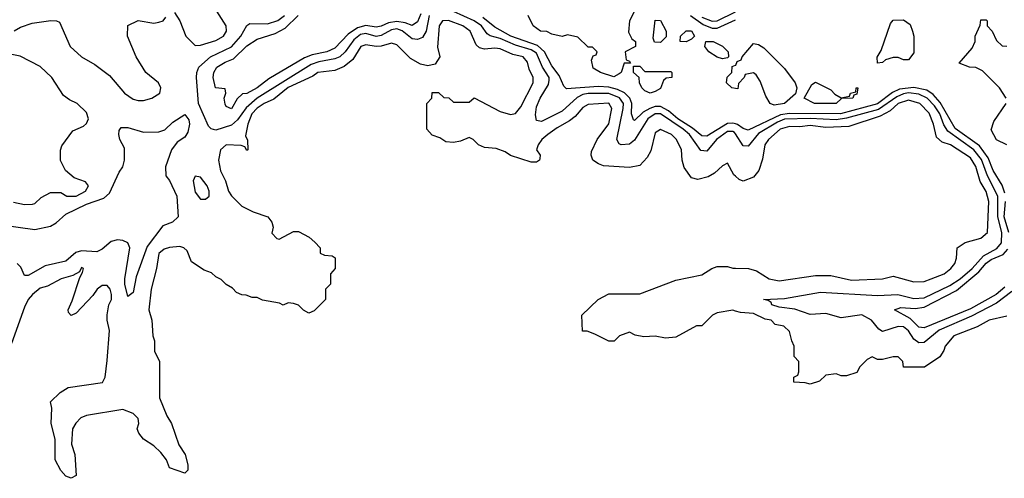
# Model space of a CAD drawing. Header units: inches. Extents: x 2710751 to 2829008, y 857003 to 965602.
# Tile 62 of 256: x 2737231 to 2741041, y 870918 to 872694. Entities that reach past the tile are written whole.
import ezdxf

# ---------------------------------------------------------------- set-up
doc = ezdxf.new("R2010")
doc.units = ezdxf.units.IN
doc.header["$MEASUREMENT"] = 0
doc.layers.add('C7837', color=7, linetype='Continuous')
doc.layers.add('C7847', color=7, linetype='Continuous')

msp = doc.modelspace()

# ---------------------------------------------------------------- linework, layer by layer
at = {"layer": 'C7837', "color": 2}
for points, elevation in [([(2737830, 872722), (2737851, 872690), (2737874, 872630), (2737910, 872594), (2737930, 872595.5), (2737990, 872613.4), (2738019.3, 872630), (2738031.8, 872650), (2738029.3, 872670), (2737975.5, 872755.5)], 14), ([(2740000, 872251.7), (2739996.8, 872256.7), (2739990, 872261.4), (2739970, 872261.2), (2739926.9, 872230), (2739890, 872185.1), (2739867, 872187), (2739822.8, 872250), (2739797.6, 872270), (2739710, 872329.8), (2739690, 872328.9), (2739661.2, 872310), (2739610, 872228), (2739590, 872212.6), (2739558, 872210), (2739550, 872212.7), (2739541.3, 872230), (2739566.5, 872350), (2739567.2, 872370), (2739551.7, 872391.7), (2739510, 872408.4), (2739430, 872408.4), (2739410, 872404.2), (2739387.8, 872392.2), (2739330, 872339.2), (2739250, 872299.6), (2739230, 872304), (2739226.2, 872326.2), (2739230, 872356), (2739244.4, 872390), (2739276.8, 872443.2), (2739279.8, 872460.2), (2739279.8, 872470), (2739253.6, 872510), (2739230, 872564.7), (2739210, 872577.9), (2739150, 872595.7), (2739090, 872621.7), (2739051.4, 872631.4), (2739039.6, 872639.6), (2739018.2, 872670), (2738990, 872689), (2738910, 872726.2)], 10), ([(2739611.3, 872730), (2739590.7, 872690), (2739586, 872646), (2739599.6, 872619.6), (2739614, 872610), (2739614, 872590), (2739574, 872570), (2739578, 872538), (2739590, 872534), (2739594, 872526), (2739570, 872526), (2739558, 872490), (2739550, 872484), (2739530, 872473.2), (2739478, 872490), (2739450, 872506), (2739443.1, 872536.9), (2739450, 872554), (2739462, 872558), (2739466, 872570), (2739447.3, 872587.3), (2739430, 872588), (2739390, 872626), (2739350, 872635.3), (2739330, 872628.7), (2739290, 872638), (2739270, 872648.7), (2739246, 872650), (2739218, 872670), (2739198, 872710)], 2), ([(2739870, 872704.3), (2739910, 872688.2), (2739929.9, 872690.1), (2740000, 872724.8)], 10), ([(2740000, 872087.7), (2739993.6, 872093.6), (2739970, 872138), (2739950, 872128), (2739919.8, 872100.2), (2739894.4, 872085.6), (2739855.3, 872075.3), (2739830, 872082), (2739802, 872122), (2739794, 872150), (2739792.3, 872190), (2739772.7, 872230), (2739753.2, 872250), (2739710, 872269), (2739690, 872255.3), (2739673.4, 872186.6), (2739659.3, 872160.7), (2739630, 872129), (2739590, 872121.2), (2739490, 872128.7), (2739470, 872135.3), (2739448, 872150), (2739442, 872170), (2739444, 872184), (2739466, 872230), (2739510, 872291.3), (2739522, 872350), (2739510, 872371.1), (2739430, 872366), (2739410, 872354.5), (2739380.7, 872319.3), (2739358, 872302), (2739310, 872275.6), (2739274.8, 872250), (2739250.8, 872230), (2739237.3, 872210), (2739231, 872190), (2739244.7, 872170), (2739243.6, 872156.4), (2739242, 872150), (2739230, 872142), (2739210, 872142), (2739130, 872168.7), (2739110, 872182), (2739074.6, 872194.6), (2739030, 872199), (2739006, 872210), (2738986, 872230), (2738970, 872238), (2738936.9, 872223.1), (2738910, 872218), (2738880.4, 872220.4), (2738856.4, 872236.4), (2738827.3, 872247.3), (2738806, 872270), (2738806, 872370), (2738826, 872390), (2738827.3, 872412.7), (2738851.6, 872411.6), (2738872.7, 872392.7), (2738891.6, 872391.6), (2738910, 872374), (2738970, 872374), (2738990, 872392), (2739090, 872338), (2739130, 872326.8), (2739150, 872331), (2739170, 872356), (2739218, 872450), (2739218, 872470), (2739202.7, 872502.7), (2739196.2, 872530), (2739179, 872550), (2739139.3, 872559.3), (2739090, 872580.7), (2739070, 872583.7), (2739030, 872579.3), (2739010, 872585.2), (2738996.6, 872596.6), (2738974.5, 872650), (2738945.2, 872670), (2738890, 872691.1), (2738866.8, 872690), (2738854, 872670), (2738847.3, 872587.3), (2738856, 872550), (2738838, 872522), (2738810, 872515.3), (2738782, 872522), (2738743.2, 872543.2), (2738690, 872597.2), (2738670, 872602.7), (2738629.1, 872590.9), (2738610, 872589.6), (2738570, 872596.9), (2738551, 872590), (2738519.9, 872540.1), (2738486.9, 872513.1), (2738450, 872497.6), (2738384, 872490), (2738364.9, 872475.1), (2738270, 872431.9), (2738214, 872386), (2738176.3, 872370), (2738150, 872351), (2738129.1, 872330), (2738113.4, 872290), (2738104.7, 872244.7), (2738112.7, 872227.3), (2738114, 872190), (2738110, 872188), (2738102, 872202), (2738087.3, 872207.3), (2738030, 872209), (2738008, 872190), (2738000.5, 872150), (2738008.5, 872108.5), (2738027.7, 872070), (2738038.8, 872030), (2738050, 872011.3), (2738090, 871972), (2738134, 871950), (2738190.7, 871930.7), (2738206, 871910), (2738211.3, 871890), (2738207.1, 871867.1), (2738226.4, 871846.4), (2738235.3, 871844.7), (2738290, 871874), (2738310, 871874), (2738351.6, 871851.6), (2738372.7, 871832.7), (2738394, 871810), (2738394, 871790), (2738410, 871782), (2738439.6, 871779.6), (2738451.6, 871771.6), (2738452, 871730), (2738434, 871710), (2738434, 871670), (2738414, 871650), (2738414, 871610), (2738370, 871566), (2738350, 871558), (2738329.1, 871569.1), (2738310, 871588), (2738290, 871595.3), (2738270, 871598), (2738250, 871588), (2738236.4, 871596.4), (2738170, 871608), (2738150, 871618), (2738130, 871618), (2738107.3, 871627.3), (2738090, 871628), (2738070, 871638), (2738054.6, 871654.6), (2738030, 871668), (2738010, 871688), (2737990, 871698), (2737973.6, 871713.6), (2737944.7, 871724.7), (2737896.4, 871756.4), (2737879, 871799), (2737866, 871810), (2737850, 871815.3), (2737810, 871812.3), (2737790, 871805.2), (2737770, 871788.7), (2737760.7, 871730), (2737739.1, 871650), (2737730.8, 871570), (2737742.8, 871530), (2737746, 871470), (2737752, 871450), (2737752, 871410), (2737771.3, 871370), (2737771.3, 871230), (2737799.8, 871159.8), (2737818, 871130), (2737847.1, 871047.1), (2737871.3, 871010), (2737882, 870970), (2737882, 870950), (2737870, 870938), (2737810, 870958), (2737799, 870990), (2737777.5, 871017.5), (2737750, 871044), (2737709.5, 871069.5), (2737692.3, 871092.3), (2737686, 871110), (2737692, 871130), (2737689.3, 871150), (2737670, 871169.3), (2737630, 871184.5), (2737490, 871160.9), (2737468.1, 871151.9), (2737448, 871132), (2737434.8, 871110), (2737430.9, 871050.9), (2737444.7, 871010), (2737450, 870928.7), (2737430, 870918), (2737410, 870926), (2737390, 870948), (2737368, 870990), (2737368.7, 871070), (2737353.2, 871130), (2737355.3, 871190), (2737350, 871214), (2737388, 871250), (2737418, 871270), (2737551.4, 871288.6), (2737561.2, 871310), (2737570, 871374), (2737578, 871490), (2737569, 871530), (2737569, 871551), (2737576, 871590), (2737586, 871610), (2737586.6, 871630), (2737580.9, 871650), (2737570, 871665.2), (2737550, 871665.2), (2737531, 871650), (2737514, 871626), (2737450, 871558), (2737430, 871548), (2737420.4, 871560.4), (2737418, 871570), (2737434.6, 871605.4), (2737464, 871696), (2737474.6, 871714.6), (2737478, 871730), (2737470, 871734), (2737462, 871718), (2737436.3, 871703.7), (2737391.3, 871690), (2737338, 871662), (2737310, 871654), (2737280.5, 871630), (2737264.4, 871610), (2737250, 871581.2), (2737199.9, 871440.1)], 14), ([(2737210, 872651.3), (2737234.6, 872665.4), (2737279, 872681), (2737351.1, 872691.1), (2737374, 872690), (2737384.7, 872684.7), (2737426.8, 872590), (2737470, 872550.8), (2737521.1, 872521.1), (2737578.4, 872478.4), (2737636, 872410), (2737670, 872386.8), (2737690, 872380.7), (2737710, 872380.7), (2737742, 872390), (2737773.2, 872410), (2737777.2, 872430), (2737768.7, 872450), (2737719, 872490), (2737682, 872550), (2737648.7, 872630), (2737649.1, 872670.9), (2737690, 872691.3), (2737750, 872681), (2737770, 872684.7), (2737786, 872690), (2737796.4, 872703.6)], 14), ([(2738815, 872710), (2738804.2, 872650), (2738790, 872624.7), (2738770, 872616.8), (2738750, 872619.8), (2738711.5, 872651.5), (2738690, 872658), (2738670, 872655.2), (2738630, 872633.2), (2738610, 872629), (2738570, 872640.2), (2738550, 872636.8), (2738523.4, 872616.6), (2738490.1, 872569.9), (2738470, 872550.8), (2738450, 872541.8), (2738388.9, 872531.1), (2738359.3, 872520.7), (2738149.6, 872390.4), (2738107.5, 872352.5), (2738074.2, 872305.8), (2738050, 872285.3), (2737990, 872266.6), (2737971.4, 872271.4), (2737961.7, 872281.7), (2737923, 872370), (2737915.1, 872470), (2737915.8, 872490), (2737924.2, 872510), (2737969.8, 872550.2), (2738050, 872589.1), (2738087.1, 872630), (2738110, 872671.3), (2738121.2, 872678.8), (2738190, 872678.5), (2738230, 872690.3), (2738255.1, 872710)], 10), ([(2738783, 872717), (2738770, 872685.2), (2738750, 872671.6), (2738722.3, 872682.3), (2738690, 872687), (2738657.7, 872682.3), (2738630, 872668.9), (2738610, 872665), (2738570, 872672), (2738537.6, 872662.4), (2738502.1, 872637.9), (2738450, 872584), (2738418.8, 872570), (2738362, 872558), (2738333.3, 872546.7), (2738195.4, 872464.6), (2738150.4, 872430), (2738110, 872407.6), (2738093.7, 872406.3), (2738073, 872387), (2738050, 872349.4), (2738030, 872358), (2738026.3, 872366.3), (2738022, 872390), (2738028, 872410), (2738026, 872426), (2737988.7, 872430), (2737979.3, 872470), (2737982, 872490), (2737993.2, 872510), (2738026, 872530), (2738058, 872542), (2738110, 872592.2), (2738150, 872618.4), (2738220.1, 872639.9), (2738258.3, 872661.7), (2738308.2, 872710)], 6), ([(2740000, 872290.7), (2739990, 872293), (2739970, 872291.5), (2739890, 872243.1), (2739870, 872244.7), (2739834.5, 872274.5), (2739777.6, 872310), (2739741.4, 872341.4), (2739710, 872357.8), (2739690, 872358.3), (2739669.5, 872350.5), (2739643.8, 872336.2), (2739610, 872303.7), (2739605.6, 872305.6), (2739598, 872330), (2739599.8, 872370), (2739591.9, 872390), (2739570.5, 872410.5), (2739543.7, 872423.7), (2739510, 872432.8), (2739470, 872435.8), (2739346.3, 872426.3), (2739336.6, 872436.6), (2739318.2, 872478.2), (2739290, 872515.1), (2739261.1, 872570), (2739234.5, 872594.5), (2739131.5, 872630), (2739070, 872664.5), (2739022.7, 872702.7)], 6), ([(2739826.3, 872710), (2739875.3, 872675.3), (2739910, 872661.3), (2739930, 872660.9), (2740000, 872694.1)], 6), ([(2737207.5, 871987.5), (2737250, 871978), (2737280.4, 871979.6), (2737290, 871982), (2737314.6, 872005.4), (2737350, 872024.7), (2737390, 872024.7), (2737414, 872010), (2737450, 872010.7), (2737485.2, 872030), (2737497.2, 872050), (2737485.6, 872065.6), (2737441.2, 872081.2), (2737408, 872110), (2737388.9, 872148.9), (2737388.4, 872188.4), (2737394.6, 872205.4), (2737436.4, 872263.6), (2737478, 872282), (2737490, 872292), (2737497.2, 872310), (2737490, 872334), (2737454, 872370), (2737423.7, 872383.7), (2737400.9, 872400.9), (2737356, 872470), (2737310, 872513.2), (2737232.7, 872552.7), (2737149.1, 872569.1)], 14), ([(2740000, 872427.7), (2739986, 872430), (2739966, 872450), (2739968.7, 872471.3), (2739986, 872490), (2739987.3, 872512.7), (2740000, 872517.3)], 2), ([(2737170, 871898.9), (2737290, 871881.7), (2737350, 871894.3), (2737372.5, 871907.5), (2737410, 871941.1), (2737490, 871979.1), (2737556.8, 872003.2), (2737578.2, 872021.8), (2737615.9, 872104.1), (2737630, 872124.7), (2737637, 872150), (2737636.9, 872196.9), (2737619, 872230), (2737614, 872250), (2737615.3, 872264.7), (2737624, 872276), (2737650, 872276), (2737710, 872258.8), (2737770, 872259.3), (2737793, 872267), (2737823.3, 872296.7), (2737870, 872327.3), (2737886, 872306), (2737888.2, 872290), (2737881.6, 872258.4), (2737870, 872239), (2737840.5, 872219.5), (2737818, 872190), (2737795.3, 872124.7), (2737796, 872090), (2737810, 872071.3), (2737839.1, 872010), (2737844.7, 871930), (2737822, 871910), (2737784.9, 871895.1), (2737724.8, 871815.2), (2737681.7, 871698.3), (2737670, 871638), (2737650, 871622), (2737637.6, 871670), (2737637.6, 871690), (2737656.9, 871810), (2737649.7, 871829.7), (2737630, 871838.9), (2737610, 871841.7), (2737584.8, 871835.2), (2737550, 871805.6), (2737530, 871795.1), (2737470, 871799.2), (2737448.1, 871791.9), (2737410, 871758.4), (2737330, 871740.7), (2737263.7, 871703.7), (2737250, 871704), (2737235.9, 871735.9), (2737221.2, 871750)], 10), ([(2740000, 871565.9), (2739990, 871568.7), (2739930, 871559), (2739912, 871550), (2739870.9, 871509.1), (2739850, 871508), (2739770, 871464), (2739730, 871461.2), (2739690, 871469), (2739645.6, 871465.6), (2739612.9, 871472.9), (2739590, 871484), (2739552, 871470), (2739531, 871449), (2739510, 871448.7), (2739456.4, 871476.4), (2739427.3, 871487.3), (2739408.4, 871488.4), (2739406, 871550), (2739468.9, 871611.1), (2739510, 871632), (2739630, 871632), (2739770, 871684.7), (2739870, 871706), (2739909.1, 871730.9), (2739930, 871738), (2739970, 871738), (2739990, 871731.3), (2740000, 871731.3)], 14)]:
    msp.add_lwpolyline(points, dxfattribs=dict(at, elevation=elevation))
for points, elevation in [([(2739710, 872606), (2739687.3, 872607.3), (2739682, 872622), (2739690, 872692), (2739710, 872691.3), (2739732, 872650), (2739732, 872628)], 2), ([(2739810, 872608.7), (2739786, 872610), (2739788, 872630), (2739809.2, 872650.8), (2739830, 872650.6), (2739842, 872630), (2739830, 872618)], 2), ([(2739950, 872542), (2739930, 872548.7), (2739898, 872570), (2739882, 872590), (2739886, 872610), (2739914, 872610), (2739950, 872592), (2739972, 872570), (2739974, 872550), (2739970, 872546)], 2), ([(2739650, 872494), (2739750, 872494), (2739754, 872490), (2739754, 872470), (2739732, 872468), (2739722, 872458), (2739710, 872428), (2739690, 872415.3), (2739670, 872409.3), (2739650, 872418), (2739638, 872430), (2739628.7, 872450), (2739628, 872470), (2739606, 872490), (2739606, 872514), (2739630, 872514)], 2), ([(2737910, 872088.7), (2737902, 872070), (2737910, 872026), (2737930, 871998.8), (2737950, 871998.8), (2737964, 872010), (2737963.7, 872030), (2737957, 872050), (2737930, 872084)], 14)]:
    msp.add_lwpolyline(points, close=True, dxfattribs=dict(at, elevation=elevation))
at = {"layer": 'C7847', "color": 2, "elevation": 2}
for points in [[(2740650, 872538), (2740630, 872548), (2740610, 872548), (2740581, 872539), (2740570, 872528.7), (2740550, 872526), (2740548.7, 872548.7), (2740564.7, 872575.3), (2740600.4, 872679.6), (2740610, 872692), (2740650, 872694), (2740676, 872676), (2740686, 872650), (2740691, 872630), (2740690, 872566), (2740670, 872538)], [(2740410, 872392), (2740442, 872398), (2740446, 872410), (2740466, 872414), (2740468, 872430), (2740474, 872430), (2740470, 872406), (2740458, 872402), (2740454, 872390), (2740411.3, 872388.7), (2740390, 872369.6), (2740306, 872370), (2740266, 872390), (2740296.4, 872443.6), (2740310, 872452), (2740370, 872422), (2740385.4, 872405.4)]]:
    msp.add_lwpolyline(points, close=True, dxfattribs=at)
at = {"layer": 'C7847', "color": 2}
for points, elevation in [([(2741048, 872390), (2741022, 872430), (2740956, 872496), (2740930, 872509), (2740906, 872510), (2740866, 872526), (2740916.4, 872583.6), (2740928, 872610), (2740928, 872630), (2740947.3, 872672.7), (2740950, 872694), (2740970, 872694), (2740974, 872690), (2740974, 872670), (2740994, 872650), (2741010, 872614), (2741032.7, 872592.7), (2741050, 872592)], 2), ([(2740000, 872517.3), (2740002, 872518), (2740007.3, 872532.7), (2740022, 872538), (2740026, 872550), (2740070, 872602), (2740090, 872598), (2740110, 872584.7), (2740190, 872504.7), (2740231.3, 872450), (2740238, 872430), (2740232.7, 872407.3), (2740190, 872369.6), (2740150, 872362.7), (2740135.3, 872370), (2740118, 872398), (2740096.5, 872456.5), (2740080.4, 872480.4), (2740070, 872488), (2740038, 872482), (2740034, 872470), (2740012.7, 872447.3), (2740010, 872426), (2740000, 872427.7)], 2), ([(2741042.3, 872022.3), (2741032.7, 872052.7), (2740997.4, 872110), (2740978.5, 872158.5), (2740945.1, 872205.1), (2740850, 872272.4), (2740793, 872373), (2740764.9, 872404.9), (2740740.5, 872420.5), (2740690, 872431.3), (2740635.3, 872424.7), (2740608.2, 872411.8), (2740550, 872368.1), (2740406.8, 872330), (2740210, 872331.2), (2740174.1, 872325.9), (2740050, 872266), (2740030, 872273.1), (2740008.6, 872288.6), (2740000, 872290.7)], 6), ([(2741070, 871641.6), (2741010, 871596.8), (2740913.6, 871546.4), (2740788.5, 871491.5), (2740730, 871444.4), (2740710, 871442.7), (2740690, 871456.3), (2740670, 871489.6), (2740650, 871505.1), (2740630, 871506.2), (2740570, 871486), (2740555.1, 871495.1), (2740527, 871530), (2740490, 871550.9), (2740410, 871539.1), (2740350, 871556.9), (2740290, 871552.8), (2740230, 871573), (2740170, 871580.5), (2740141.2, 871590), (2740138.6, 871598.6), (2740127, 871607), (2740109, 871610), (2740190, 871614.3), (2740330, 871638.5), (2740550, 871625.4), (2740629.3, 871629.3), (2740690, 871614), (2740730, 871617.2), (2740830, 871665.2), (2740869.7, 871690), (2740915.8, 871730), (2740960.4, 871779.6), (2741011.6, 871808.4), (2741029.8, 871830), (2741030.5, 871870), (2741015, 871930), (2741015.9, 872010), (2740975.4, 872090), (2740952.9, 872152.9), (2740923.1, 872190), (2740822, 872262), (2740807.1, 872287.1), (2740791.2, 872330), (2740770, 872360.8), (2740742.8, 872390), (2740710, 872405.6), (2740670, 872410.4), (2740650, 872406.5), (2740624.3, 872395.7), (2740553.7, 872346.3), (2740430, 872312.1), (2740390, 872306.5), (2740290, 872311.4), (2740190, 872308.7), (2740162.8, 872297.2), (2740090, 872253.5), (2740050, 872204.2), (2740030, 872205.1), (2740000, 872251.7)], 10), ([(2740000, 871731.3), (2740051.1, 871731.1), (2740082, 871722), (2740131.1, 871691.1), (2740170, 871682.8), (2740310, 871704), (2740370, 871704), (2740450, 871684.9), (2740568.9, 871691.1), (2740610, 871701), (2740690, 871678.8), (2740730, 871680.7), (2740758, 871690), (2740808, 871710), (2740834, 871730), (2740848.7, 871750), (2740855.3, 871770), (2740858, 871810), (2740889.3, 871830.7), (2740950, 871847.7), (2740976, 871870), (2740980.5, 871990), (2740970, 872029), (2740946.9, 872066.9), (2740930, 872125.2), (2740910, 872159.6), (2740832, 872210), (2740800.1, 872220.1), (2740778.6, 872238.6), (2740767, 872290), (2740750, 872331.6), (2740714, 872370), (2740670, 872382.6), (2740630.5, 872370), (2740598.4, 872341.6), (2740560.2, 872319.8), (2740439, 872281), (2740350, 872276.8), (2740290, 872284), (2740250, 872278.5), (2740210, 872280.4), (2740173.4, 872270), (2740128, 872230), (2740114, 872210), (2740105.5, 872154.5), (2740090.6, 872109.4), (2740070, 872084), (2740030, 872068.7), (2740014.6, 872074.6), (2740000, 872087.7)], 14), ([(2741050, 872209), (2741010, 872228.7), (2740990, 872268), (2741000.2, 872299.8), (2741048, 872370)], 2), ([(2741058.2, 871870), (2741040.2, 871930), (2741045.4, 871990)], 6), ([(2741042.2, 871657.8), (2741008.8, 871630), (2740910, 871574.8), (2740730, 871500.5), (2740710, 871503.6), (2740676.9, 871536.9), (2740615.3, 871570), (2740640.1, 871579.9), (2740695.8, 871575.8), (2740730, 871580.2), (2740855.2, 871644.8), (2740942, 871718), (2740970, 871751), (2740990, 871765.2), (2741035.9, 871784.1), (2741054, 871806)], 6), ([(2741050, 871546), (2740982, 871530), (2740935.2, 871504.8), (2740846, 871470), (2740811.3, 871430), (2740806.8, 871413.2), (2740791, 871389), (2740731.6, 871348.4), (2740650, 871348), (2740648, 871370), (2740630, 871388), (2740610, 871388), (2740570, 871378), (2740550, 871378), (2740530, 871388), (2740510, 871378), (2740482, 871350), (2740470, 871328), (2740430, 871315.3), (2740410, 871315.3), (2740390, 871322), (2740350, 871318), (2740325.4, 871294.6), (2740290, 871282), (2740270, 871288), (2740226, 871290), (2740226, 871310), (2740242, 871318), (2740246, 871330), (2740246, 871370), (2740228, 871390), (2740228, 871430), (2740218, 871450), (2740210, 871486), (2740187.3, 871507.3), (2740154, 871514), (2740138, 871530), (2740114.8, 871534.8), (2740070, 871556), (2740020.2, 871560.2), (2740000, 871565.9)], 14)]:
    msp.add_lwpolyline(points, dxfattribs=dict(at, elevation=elevation))

doc.saveas('drawing.dxf')
